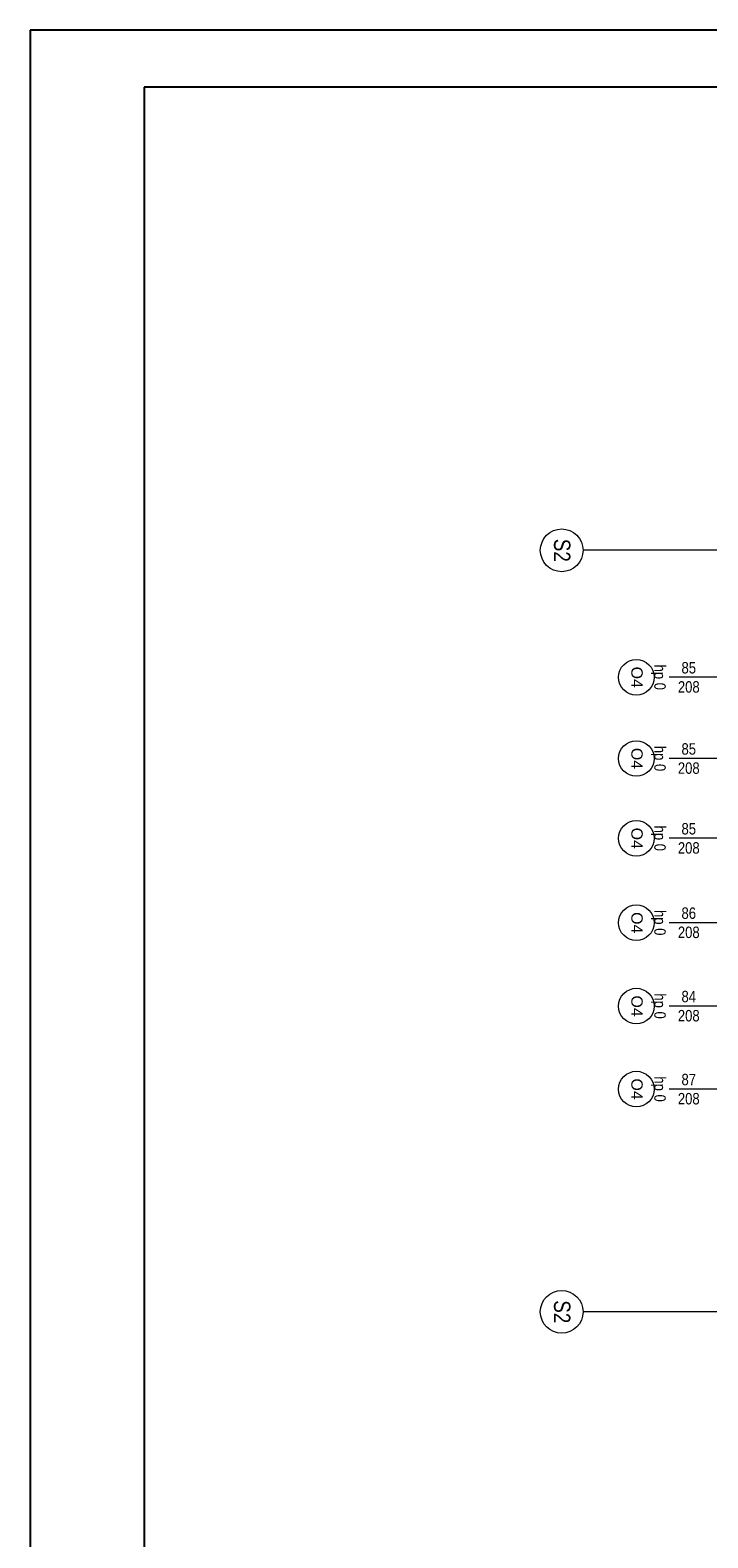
# Model space of a CAD drawing. Extents: x -558982 to 5119495, y -5290134 to 121759.
# Tile 250 of 256: x -440331 to -430812, y 75521 to 96683. Entities that reach past the tile are written whole.
import ezdxf

# ---------------------------------------------------------------- set-up
doc = ezdxf.new("R2010")
doc.units = 0
doc.header["$MEASUREMENT"] = 0
doc.layers.add('$ IE TABELA', color=7, linetype='Continuous')
doc.layers.add('Arch opisy', color=252, linetype='Continuous')
for name, color, linetype, lineweight in [('Arch opisy okien_Nr_Pióra__9', 252, 'Continuous', 13), ('Arch opisy_Nr_Pióra__1', 252, 'Continuous', 25), ('Arch opisy_Nr_Pióra__21', 252, 'Continuous', 9), ('Arch opisy_Nr_Pióra__9', 252, 'Continuous', 13), ('INWENT. OKNA_Nr_Pióra__21', 252, 'Continuous', 9), ('INWENT. OKNA_Nr_Pióra__5', 252, 'Continuous', 13)]:
    doc.layers.add(name, color=color, linetype=linetype, lineweight=lineweight)
doc.styles.add('GENERATED_STYLE_10', font='arial.ttf')
doc.styles.add('GENERATED_STYLE_5', font='ARIALN.TTF')

# ---------------------------------------------------------------- blocks, each defined once
blk = doc.blocks.new('a3eee')
at = {"layer": '$ IE TABELA'}
for p, q in [((19730.8, 4176.8), (19730.8, 1206.8)), ((23930.8, 4176.8), (19730.8, 4176.8)), ((19890.8, 4096.8), (19890.8, 1286.8)), ((23840.8, 4096.8), (19890.8, 4096.8))]:
    blk.add_line(p, q, dxfattribs=at)
blk = doc.blocks.new('Linia_168', base_point=(-430485, 105219))
at = {"layer": 'Arch opisy_Nr_Pióra__21', "linetype": 'Continuous'}
blk.add_line((-430485, 105219), (-432565, 105219), dxfattribs=at)
blk.add_circle((-432865, 105219), 300, dxfattribs=at)
blk = doc.blocks.new('Linia_170', base_point=(-430485, 94532))
at = {"layer": 'Arch opisy_Nr_Pióra__21', "linetype": 'Continuous'}
blk.add_line((-430485, 94532), (-432565, 94532), dxfattribs=at)
blk.add_circle((-432865, 94532), 300, dxfattribs=at)

msp = doc.modelspace()

# ---------------------------------------------------------------- linework, layer by layer
at = {"layer": 'Arch opisy_Nr_Pióra__9', "color": 252, "linetype": 'Continuous'}
for centre in [(-431817, 87600), (-431817, 86460), (-431817, 85340), (-431817, 84155), (-431817, 82985), (-431817, 81820)]:
    msp.add_circle(centre, 250, dxfattribs=at)
at = {"layer": 'INWENT. OKNA_Nr_Pióra__5', "color": 252, "linetype": 'Continuous'}
for p, q in [((-430445, 87600), (-431355, 87600)), ((-430445, 86460), (-431355, 86460)), ((-430445, 85340), (-431355, 85340)), ((-430445, 84155), (-431355, 84155)), ((-430445, 82985), (-431355, 82985)), ((-430445, 81820), (-431355, 81820))]:
    msp.add_line(p, q, dxfattribs=at)

# ---------------------------------------------------------------- block references
at = {"layer": '$ IE TABELA', "transparency": 33554687, "xscale": 10, "yscale": 10, "zscale": 10}
msp.add_blockref('a3eee', (-637639, 54915), dxfattribs=at)
at = {"layer": 'Arch opisy', "color": 252, "linetype": 'Continuous'}
for name, p in [('Linia_168', (-430485, 89382)), ('Linia_170', (-430485, 78694))]:
    msp.add_blockref(name, p, dxfattribs=at)

# ---------------------------------------------------------------- texts
at = {"layer": 'Arch opisy okien_Nr_Pióra__9', "color": 252, "linetype": 'Continuous', "char_height": 160, "attachment_point": 2, "rotation": 270, "style": 'GENERATED_STYLE_10'}
for insert in [(-431727, 87600), (-431727, 86460), (-431727, 85340), (-431727, 84155), (-431727, 82985), (-431727, 81820)]:
    msp.add_mtext('{O4}', dxfattribs=dict(at, insert=insert))
at = {"layer": 'Arch opisy_Nr_Pióra__1', "color": 252, "linetype": 'Continuous', "char_height": 230, "attachment_point": 2, "rotation": 270, "style": 'GENERATED_STYLE_5'}
for insert in [(-432743, 89382), (-432743, 78694)]:
    msp.add_mtext('{S2}', dxfattribs=dict(at, insert=insert))
at = {"layer": 'INWENT. OKNA_Nr_Pióra__21', "color": 252, "linetype": 'Continuous', "char_height": 160, "attachment_point": 2, "rotation": 270, "style": 'GENERATED_STYLE_5'}
for insert in [(-431404, 87600), (-431404, 86460), (-431404, 85340), (-431404, 84155), (-431404, 82985), (-431404, 81820)]:
    msp.add_mtext('{hp 0}', dxfattribs=dict(at, insert=insert))
at = {"layer": 'INWENT. OKNA_Nr_Pióra__21', "color": 252, "linetype": 'Continuous', "char_height": 160, "width": 709.23, "attachment_point": 2, "line_spacing_factor": 1.008016, "style": 'GENERATED_STYLE_5'}
for s, insert in [('{85\\P208}', (-431080, 87814)), ('{85\\P208}', (-431080, 86674)), ('{85\\P208}', (-431080, 85554)), ('{86\\P208}', (-431080, 84369)), ('{84\\P208}', (-431080, 83199)), ('{87\\P208}', (-431080, 82034))]:
    msp.add_mtext(s, dxfattribs=dict(at, insert=insert))

doc.saveas('drawing.dxf')
